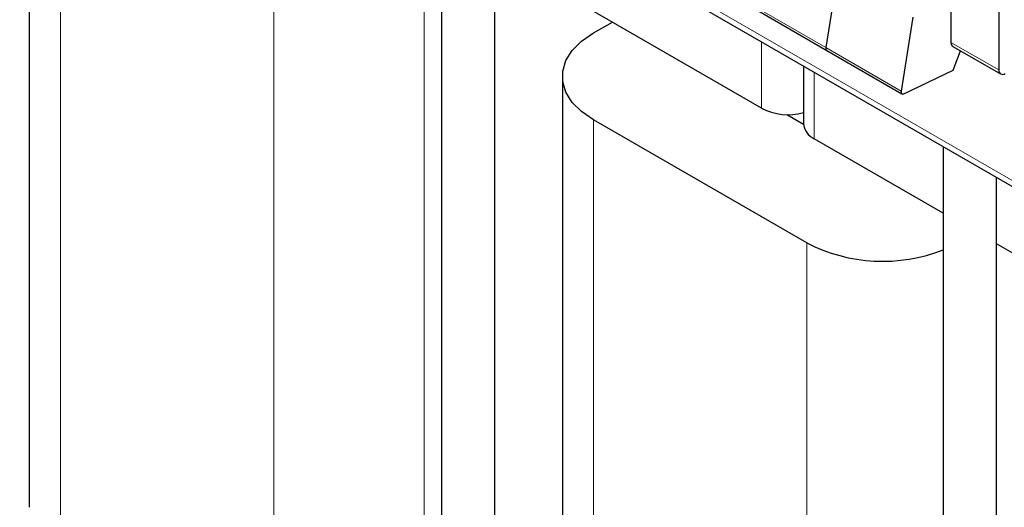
# Model space of a CAD drawing. Header units: millimetres. Extents: x 5 to 418, y 2 to 292.
# Tile 16 of 31: x 229 to 264, y 100 to 118. Entities that reach past the tile are written whole.
import ezdxf

# ---------------------------------------------------------------- set-up
doc = ezdxf.new("R2010")
doc.units = ezdxf.units.MM

msp = doc.modelspace()

# ---------------------------------------------------------------- linework, layer by layer
at = {"color": 7, "linetype": 'Continuous', "lineweight": 18}
for p, q in [((274.1596, 106.1481), (228.6785, 132.4038)), ((230.1492, 98.3701), (230.1492, 125.022)), ((237.8426, 93.9289), (237.8426, 120.5808)), ((243.2731, 93.9289), (243.2731, 120.5808)), ((255.049, 118.0939), (257.7643, 116.5264)), ((255.4467, 114.3369), (255.4467, 116.7343)), ((257.7643, 116.5264), (260.4796, 114.9589)), ((264.0044, 115.7211), (262.2802, 116.7165)), ((257.3474, 115.637), (257.3474, 113.2397)), ((249.3825, 87.267), (249.3825, 113.9189)), ((257.0759, 82.8257), (257.0759, 109.4776))]:
    msp.add_line(p, q, dxfattribs=at)
at = {"color": 7, "linetype": 'Continuous', "lineweight": 25}
for p, q in [((228.811, 132.1107), (274.2921, 105.855)), ((229.0245, 126.5895), (229.0245, 99.9376)), ((243.8971, 123.4018), (243.8971, 84.2279)), ((245.8171, 84.2279), (245.8171, 122.2934)), ((255.4467, 114.3369), (245.8171, 119.896)), ((262.2802, 119.3948), (262.2802, 116.7165)), ((258.1914, 119.1895), (257.7643, 116.5264)), ((264.0044, 118.3994), (264.0044, 115.7211)), ((255.0799, 117.9932), (257.7952, 116.4257)), ((260.9067, 117.622), (260.4796, 114.9589)), ((249.3825, 117.0539), (250.0614, 117.4458)), ((262.3465, 116.57), (264.0707, 115.5746)), ((257.7952, 116.4257), (260.5105, 114.8582)), ((262.3548, 115.7144), (262.6265, 116.4083)), ((256.9537, 115.8643), (256.9537, 113.7883)), ((248.2578, 115.4864), (248.2578, 88.8345)), ((260.5811, 114.8612), (262.3548, 115.7144)), ((256.3603, 114.11), (256.9542, 113.7671)), ((257.0759, 109.4776), (249.3825, 113.9189)), ((261.999, 110.5544), (257.3474, 113.2397)), ((261.999, 112.9517), (261.999, 73.7779)), ((263.919, 73.7779), (263.919, 111.8433)), ((278.0741, 101.2744), (263.919, 109.446))]:
    msp.add_line(p, q, dxfattribs=at)
at = {"color": 7, "linetype": 'Continuous', "lineweight": 25, "flags": 128}
for points in [[(249.3825, 113.9189), (248.9523, 114.2149), (248.6176, 114.5495), (248.3887, 114.9126), (248.2724, 115.2932), (248.2724, 115.6796), (248.3887, 116.0601), (248.6176, 116.4232), (248.9523, 116.7579), (249.3825, 117.0539)], [(260.4796, 114.9589), (260.4773, 114.9302), (260.4801, 114.9044), (260.4877, 114.8828), (260.4999, 114.8662), (260.5162, 114.8554), (260.5357, 114.8508), (260.5576, 114.8528), (260.5811, 114.8612)]]:
    msp.add_lwpolyline(points, dxfattribs=at)
at = {"color": 7, "linetype": 'Continuous', "lineweight": 25}
for centre, radius, start, end in [((257.8518, 116.4981), 0.0919, 162.08001, 231.99502), ((257.8553, 116.4992), 0.0949, 163.35039, 230.72464), ((262.4324, 116.6971), 0.1534, 172.74417, 235.94365), ((264.1423, 115.6988), 0.1397, 170.78596, 309.20329), ((256.4019, 116.1876), 2.0827, 242.69891, 285.36417), ((257.6264, 113.8554), 0.676, 185.6948, 245.62534), ((259.8094, 114.7915), 5.9757, 242.77827, 291.49517)]:
    msp.add_arc(centre, radius, start, end, dxfattribs=at)

doc.saveas('drawing.dxf')
